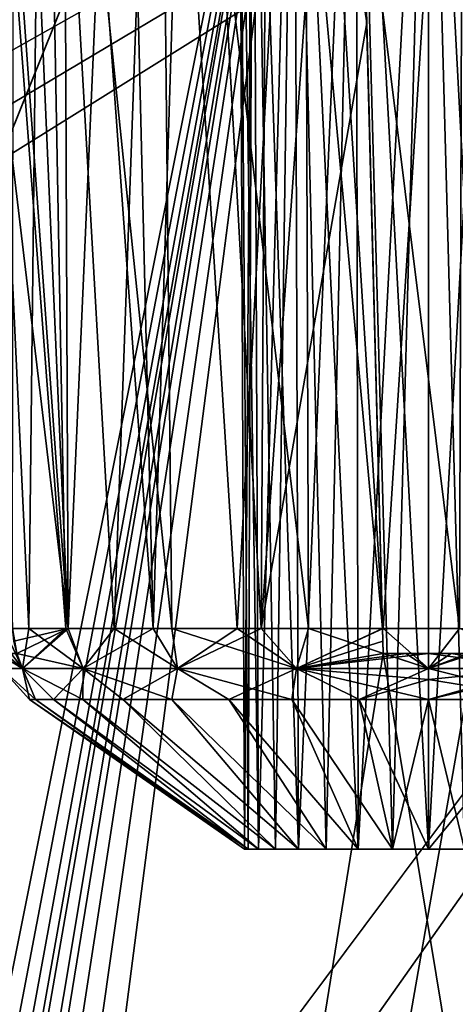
# Model space of a CAD drawing. Header units: millimetres. Extents: x -135 to 135, y -102 to 22.
# Tile 74 of 86: x 95.49 to 100.3, y -6.38 to 4.5. Entities that reach past the tile are written whole.
import ezdxf

# ---------------------------------------------------------------- set-up
doc = ezdxf.new("R2010")
doc.units = ezdxf.units.MM
doc.header["$LTSCALE"] = 65.185185
for name, color, linetype in [('1', 7, 'CONTINUOUS'), ('128', 7, 'CONTINUOUS'), ('129', 7, 'CONTINUOUS'), ('132', 7, 'CONTINUOUS'), ('134', 7, 'CONTINUOUS'), ('203', 7, 'CONTINUOUS'), ('204', 7, 'CONTINUOUS'), ('207', 7, 'CONTINUOUS'), ('209', 7, 'CONTINUOUS'), ('260', 7, 'CONTINUOUS'), ('261', 7, 'CONTINUOUS'), ('262', 7, 'CONTINUOUS'), ('263', 7, 'CONTINUOUS'), ('268', 7, 'CONTINUOUS'), ('271', 7, 'CONTINUOUS'), ('291', 7, 'CONTINUOUS'), ('292', 7, 'CONTINUOUS'), ('293', 7, 'CONTINUOUS'), ('294', 7, 'CONTINUOUS'), ('3', 7, 'CONTINUOUS'), ('6', 7, 'CONTINUOUS'), ('9', 7, 'CONTINUOUS')]:
    doc.layers.add(name, color=color, linetype=linetype)

msp = doc.modelspace()

# ---------------------------------------------------------------- linework, layer by layer
at = {"layer": '1', "linetype": 'Continuous'}
for points in [[(99.107, 12.5, -36.022), (-98.049, -84.035, -32.651), (-99.107, 12.5, -36.022), (99.107, 12.5, -36.022)], [(-97.456, -84.345, -32.64), (-98.049, -84.035, -32.651), (99.107, 12.5, -36.022), (-97.456, -84.345, -32.64)], [(-96.987, -84.614, -32.631), (-97.456, -84.345, -32.64), (99.107, 12.5, -36.022), (-96.987, -84.614, -32.631)], [(-96.813, -84.725, -32.627), (-96.987, -84.614, -32.631), (99.107, 12.5, -36.022), (-96.813, -84.725, -32.627)], [(-96.603, -84.867, -32.622), (-96.813, -84.725, -32.627), (99.107, 12.5, -36.022), (-96.603, -84.867, -32.622)], [(-96.097, -85.273, -32.608), (-96.603, -84.867, -32.622), (99.107, 12.5, -36.022), (-96.097, -85.273, -32.608)], [(-95.808, -85.563, -32.598), (-96.097, -85.273, -32.608), (99.107, 12.5, -36.022), (-95.808, -85.563, -32.598)], [(-95.659, -85.735, -32.592), (-95.808, -85.563, -32.598), (99.107, 12.5, -36.022), (-95.659, -85.735, -32.592)], [(-95.131, -86.594, -32.562), (-95.659, -85.735, -32.592), (99.107, 12.5, -36.022), (-95.131, -86.594, -32.562)], [(-95.08, -86.719, -32.557), (-95.131, -86.594, -32.562), (99.107, 12.5, -36.022), (-95.08, -86.719, -32.557)], [(-94.856, -87.747, -32.522), (-95.08, -86.719, -32.557), (99.107, 12.5, -36.022), (-94.856, -87.747, -32.522)], [(-94.788, -89.052, -32.476), (-94.856, -87.747, -32.522), (99.107, 12.5, -36.022), (-94.788, -89.052, -32.476)], [(-94.637, -89.53, -32.459), (-94.788, -89.052, -32.476), (99.107, 12.5, -36.022), (-94.637, -89.53, -32.459)], [(-94.274, -89.875, -32.447), (-94.637, -89.53, -32.459), (99.107, 12.5, -36.022), (-94.274, -89.875, -32.447)], [(-93.789, -90, -32.443), (-94.274, -89.875, -32.447), (99.107, 12.5, -36.022), (-93.789, -90, -32.443)], [(60.669, -83.07, -32.685), (-93.789, -90, -32.443), (99.107, 12.5, -36.022), (60.669, -83.07, -32.685)], [(79.984, -83.07, -32.685), (60.669, -83.07, -32.685), (99.107, 12.5, -36.022), (79.984, -83.07, -32.685)], [(80.885, -82.931, -32.69), (79.984, -83.07, -32.685), (99.107, 12.5, -36.022), (80.885, -82.931, -32.69)], [(81.704, -82.528, -32.704), (80.885, -82.931, -32.69), (99.107, 12.5, -36.022), (81.704, -82.528, -32.704)], [(82.364, -81.896, -32.726), (81.704, -82.528, -32.704), (99.107, 12.5, -36.022), (82.364, -81.896, -32.726)], [(82.803, -81.096, -32.754), (82.364, -81.896, -32.726), (99.107, 12.5, -36.022), (82.803, -81.096, -32.754)], [(84.039, -77.702, -32.872), (82.803, -81.096, -32.754), (99.107, 12.5, -36.022), (84.039, -77.702, -32.872)], [(84.624, -76.635, -32.91), (84.039, -77.702, -32.872), (99.107, 12.5, -36.022), (84.624, -76.635, -32.91)], [(85.504, -75.793, -32.939), (84.624, -76.635, -32.91), (99.107, 12.5, -36.022), (85.504, -75.793, -32.939)], [(86.596, -75.254, -32.958), (85.504, -75.793, -32.939), (99.107, 12.5, -36.022), (86.596, -75.254, -32.958)], [(87.797, -75.07, -32.964), (86.596, -75.254, -32.958), (99.107, 12.5, -36.022), (87.797, -75.07, -32.964)], [(99.5, -2.5, -35.498), (87.797, -75.07, -32.964), (99.107, 12.5, -36.022), (99.5, -2.5, -35.498)], [(111.467, -75.07, -32.964), (87.797, -75.07, -32.964), (100.5, -2.5, -35.498), (111.467, -75.07, -32.964)], [(100.5, -2.5, -35.498), (87.797, -75.07, -32.964), (99.5, -2.5, -35.498), (100.5, -2.5, -35.498)]]:
    msp.add_3dface(points, dxfattribs=at)
at = {"layer": '128', "linetype": 'Continuous'}
for points in [[(98.007, -4.661, -46.919), (98.123, -4.661, -47.3), (97.904, 9.982, -46.522), (98.007, -4.661, -46.919)], [(97.968, -4.661, -46.522), (98.007, -4.661, -46.919), (97.904, 9.982, -46.522), (97.968, -4.661, -46.522)], [(97.904, 9.982, -46.522), (98.123, -4.661, -47.3), (98.064, 9.982, -47.324), (97.904, 9.982, -46.522)], [(98.123, -4.661, -47.3), (98.311, -4.661, -47.651), (98.064, 9.982, -47.324), (98.123, -4.661, -47.3)], [(98.064, 9.982, -47.324), (98.563, -4.661, -47.959), (98.518, 9.982, -48.004), (98.064, 9.982, -47.324)], [(98.311, -4.661, -47.651), (98.563, -4.661, -47.959), (98.064, 9.982, -47.324), (98.311, -4.661, -47.651)], [(98.563, -4.661, -47.959), (98.871, -4.661, -48.212), (98.518, 9.982, -48.004), (98.563, -4.661, -47.959)], [(98.518, 9.982, -48.004), (99.223, -4.661, -48.399), (99.198, 9.982, -48.458), (98.518, 9.982, -48.004)], [(98.871, -4.661, -48.212), (99.223, -4.661, -48.399), (98.518, 9.982, -48.004), (98.871, -4.661, -48.212)], [(99.223, -4.661, -48.399), (99.604, -4.661, -48.515), (99.198, 9.982, -48.458), (99.223, -4.661, -48.399)], [(99.198, 9.982, -48.458), (100, -4.661, -48.554), (100, 9.982, -48.618), (99.198, 9.982, -48.458)], [(99.604, -4.661, -48.515), (100, -4.661, -48.554), (99.198, 9.982, -48.458), (99.604, -4.661, -48.515)], [(100.396, -4.661, -48.515), (100.777, -4.661, -48.399), (100, 9.982, -48.618), (100.396, -4.661, -48.515)], [(100, 9.982, -48.618), (100.777, -4.661, -48.399), (100.802, 9.982, -48.458), (100, 9.982, -48.618)], [(100, -4.661, -48.554), (100.396, -4.661, -48.515), (100, 9.982, -48.618), (100, -4.661, -48.554)]]:
    msp.add_3dface(points, dxfattribs=at)
at = {"layer": '129', "linetype": 'Continuous'}
for points in [[(97.968, -4.661, -46.522), (97.904, 9.982, -46.522), (98.064, 9.982, -45.72), (97.968, -4.661, -46.522)], [(98.007, -4.661, -46.126), (97.968, -4.661, -46.522), (98.064, 9.982, -45.72), (98.007, -4.661, -46.126)], [(98.123, -4.661, -45.745), (98.007, -4.661, -46.126), (98.064, 9.982, -45.72), (98.123, -4.661, -45.745)], [(98.518, 9.982, -45.041), (98.123, -4.661, -45.745), (98.064, 9.982, -45.72), (98.518, 9.982, -45.041)], [(98.311, -4.661, -45.394), (98.123, -4.661, -45.745), (98.518, 9.982, -45.041), (98.311, -4.661, -45.394)], [(98.563, -4.661, -45.086), (98.311, -4.661, -45.394), (98.518, 9.982, -45.041), (98.563, -4.661, -45.086)], [(99.198, 9.982, -44.586), (98.563, -4.661, -45.086), (98.518, 9.982, -45.041), (99.198, 9.982, -44.586)], [(98.871, -4.661, -44.833), (98.563, -4.661, -45.086), (99.198, 9.982, -44.586), (98.871, -4.661, -44.833)], [(99.223, -4.661, -44.645), (98.871, -4.661, -44.833), (99.198, 9.982, -44.586), (99.223, -4.661, -44.645)], [(100, 9.982, -44.427), (99.223, -4.661, -44.645), (99.198, 9.982, -44.586), (100, 9.982, -44.427)], [(99.604, -4.661, -44.53), (99.223, -4.661, -44.645), (100, 9.982, -44.427), (99.604, -4.661, -44.53)], [(100, -4.661, -44.491), (99.604, -4.661, -44.53), (100, 9.982, -44.427), (100, -4.661, -44.491)], [(100.396, -4.661, -44.53), (100, -4.661, -44.491), (100.802, 9.982, -44.586), (100.396, -4.661, -44.53)], [(100.802, 9.982, -44.586), (100, -4.661, -44.491), (100, 9.982, -44.427), (100.802, 9.982, -44.586)]]:
    msp.add_3dface(points, dxfattribs=at)
at = {"layer": '132', "linetype": 'Continuous'}
for points in [[(99.75, -2.5, -41.742), (99.5, -2.5, -35.498), (99.5, -2.5, -41.762), (99.75, -2.5, -41.742)], [(100, -2.5, -41.735), (99.5, -2.5, -35.498), (99.75, -2.5, -41.742), (100, -2.5, -41.735)], [(100.25, -2.5, -41.742), (99.5, -2.5, -35.498), (100, -2.5, -41.735), (100.25, -2.5, -41.742)], [(100.5, -2.5, -41.762), (99.5, -2.5, -35.498), (100.25, -2.5, -41.742), (100.5, -2.5, -41.762)], [(100.5, -2.5, -35.498), (99.5, -2.5, -35.498), (100.5, -2.5, -41.762), (100.5, -2.5, -35.498)]]:
    msp.add_3dface(points, dxfattribs=at)
at = {"layer": '134', "linetype": 'Continuous'}
for points in [[(99.5, -2.5, -41.762), (99.107, 12.5, -36.022), (99.496, -2.363, -41.727), (99.5, -2.5, -41.762)], [(99.496, -2.363, -41.727), (99.107, 12.5, -36.022), (99.493, -2.223, -41.713), (99.496, -2.363, -41.727)], [(99.5, -2.5, -35.498), (99.107, 12.5, -36.022), (99.5, -2.5, -41.762), (99.5, -2.5, -35.498)], [(99.493, -2.223, -41.713), (99.107, 12.5, -36.022), (99.318, 4.465, -41.499), (99.493, -2.223, -41.713)], [(99.318, 4.465, -41.499), (99.107, 12.5, -36.022), (99.131, 11.579, -41.276), (99.318, 4.465, -41.499)]]:
    msp.add_3dface(points, dxfattribs=at)
at = {"layer": '203', "linetype": 'Continuous'}
for points in [[(98.064, 9.982, 47.324), (97.968, -4.661, 46.522), (97.904, 9.982, 46.522), (98.064, 9.982, 47.324)], [(98.007, -4.661, 46.919), (97.968, -4.661, 46.522), (98.064, 9.982, 47.324), (98.007, -4.661, 46.919)], [(98.123, -4.661, 47.3), (98.007, -4.661, 46.919), (98.064, 9.982, 47.324), (98.123, -4.661, 47.3)], [(98.518, 9.982, 48.004), (98.123, -4.661, 47.3), (98.064, 9.982, 47.324), (98.518, 9.982, 48.004)], [(98.311, -4.661, 47.651), (98.123, -4.661, 47.3), (98.518, 9.982, 48.004), (98.311, -4.661, 47.651)], [(98.563, -4.661, 47.959), (98.311, -4.661, 47.651), (98.518, 9.982, 48.004), (98.563, -4.661, 47.959)], [(99.198, 9.982, 48.458), (98.563, -4.661, 47.959), (98.518, 9.982, 48.004), (99.198, 9.982, 48.458)], [(98.871, -4.661, 48.212), (98.563, -4.661, 47.959), (99.198, 9.982, 48.458), (98.871, -4.661, 48.212)], [(99.223, -4.661, 48.399), (98.871, -4.661, 48.212), (99.198, 9.982, 48.458), (99.223, -4.661, 48.399)], [(100, 9.982, 48.618), (99.223, -4.661, 48.399), (99.198, 9.982, 48.458), (100, 9.982, 48.618)], [(99.604, -4.661, 48.515), (99.223, -4.661, 48.399), (100, 9.982, 48.618), (99.604, -4.661, 48.515)], [(100, -4.661, 48.554), (99.604, -4.661, 48.515), (100, 9.982, 48.618), (100, -4.661, 48.554)], [(100.396, -4.661, 48.515), (100, -4.661, 48.554), (100.802, 9.982, 48.458), (100.396, -4.661, 48.515)], [(100.802, 9.982, 48.458), (100, -4.661, 48.554), (100, 9.982, 48.618), (100.802, 9.982, 48.458)]]:
    msp.add_3dface(points, dxfattribs=at)
at = {"layer": '204', "linetype": 'Continuous'}
for points in [[(97.904, 9.982, 46.522), (97.968, -4.661, 46.522), (98.007, -4.661, 46.126), (97.904, 9.982, 46.522)], [(97.904, 9.982, 46.522), (98.123, -4.661, 45.745), (98.064, 9.982, 45.72), (97.904, 9.982, 46.522)], [(98.123, -4.661, 45.745), (97.904, 9.982, 46.522), (98.007, -4.661, 46.126), (98.123, -4.661, 45.745)], [(98.064, 9.982, 45.72), (98.563, -4.661, 45.086), (98.518, 9.982, 45.041), (98.064, 9.982, 45.72)], [(98.123, -4.661, 45.745), (98.311, -4.661, 45.394), (98.064, 9.982, 45.72), (98.123, -4.661, 45.745)], [(98.311, -4.661, 45.394), (98.563, -4.661, 45.086), (98.064, 9.982, 45.72), (98.311, -4.661, 45.394)], [(98.871, -4.661, 44.833), (99.223, -4.661, 44.645), (98.518, 9.982, 45.041), (98.871, -4.661, 44.833)], [(98.518, 9.982, 45.041), (99.223, -4.661, 44.645), (99.198, 9.982, 44.586), (98.518, 9.982, 45.041)], [(98.563, -4.661, 45.086), (98.871, -4.661, 44.833), (98.518, 9.982, 45.041), (98.563, -4.661, 45.086)], [(99.223, -4.661, 44.645), (99.604, -4.661, 44.53), (99.198, 9.982, 44.586), (99.223, -4.661, 44.645)], [(99.604, -4.661, 44.53), (100, -4.661, 44.491), (99.198, 9.982, 44.586), (99.604, -4.661, 44.53)], [(99.198, 9.982, 44.586), (100, -4.661, 44.491), (100, 9.982, 44.427), (99.198, 9.982, 44.586)], [(100.396, -4.661, 44.53), (100.777, -4.661, 44.645), (100, 9.982, 44.427), (100.396, -4.661, 44.53)], [(100, 9.982, 44.427), (100.777, -4.661, 44.645), (100.802, 9.982, 44.586), (100, 9.982, 44.427)], [(100, -4.661, 44.491), (100.396, -4.661, 44.53), (100, 9.982, 44.427), (100, -4.661, 44.491)]]:
    msp.add_3dface(points, dxfattribs=at)
at = {"layer": '207', "linetype": 'Continuous'}
for points in [[(99.5, -2.5, 35.498), (100.5, -2.5, 35.498), (100.5, -2.5, 41.762), (99.5, -2.5, 35.498)], [(99.5, -2.5, 41.762), (99.5, -2.5, 35.498), (99.75, -2.5, 41.742), (99.5, -2.5, 41.762)], [(99.75, -2.5, 41.742), (99.5, -2.5, 35.498), (100, -2.5, 41.735), (99.75, -2.5, 41.742)], [(100, -2.5, 41.735), (99.5, -2.5, 35.498), (100.25, -2.5, 41.742), (100, -2.5, 41.735)], [(100.25, -2.5, 41.742), (99.5, -2.5, 35.498), (100.5, -2.5, 41.762), (100.25, -2.5, 41.742)]]:
    msp.add_3dface(points, dxfattribs=at)
at = {"layer": '209', "linetype": 'Continuous'}
for points in [[(99.107, 12.5, 36.022), (99.5, -2.5, 35.498), (99.107, 12.5, 40.741), (99.107, 12.5, 36.022)], [(99.107, 12.5, 40.741), (99.5, -2.5, 35.498), (99.12, 12.03, 41.014), (99.107, 12.5, 40.741)], [(99.12, 12.03, 41.014), (99.5, -2.5, 35.498), (99.131, 11.579, 41.276), (99.12, 12.03, 41.014)], [(99.131, 11.579, 41.276), (99.5, -2.5, 35.498), (99.318, 4.465, 41.499), (99.131, 11.579, 41.276)], [(99.5, -2.5, 35.498), (99.493, -2.223, 41.713), (99.318, 4.465, 41.499), (99.5, -2.5, 35.498)], [(99.493, -2.223, 41.713), (99.5, -2.5, 35.498), (99.496, -2.363, 41.727), (99.493, -2.223, 41.713)], [(99.5, -2.5, 35.498), (99.5, -2.5, 41.762), (99.496, -2.363, 41.727), (99.5, -2.5, 35.498)]]:
    msp.add_3dface(points, dxfattribs=at)
at = {"layer": '260', "linetype": 'Continuous'}
for points in [[(95.592, -3.009, -46.522), (98.007, -4.661, -46.126), (95.659, -3.009, -45.757), (95.592, -3.009, -46.522)], [(95.659, -3.009, -47.288), (97.968, -4.661, -46.522), (95.592, -3.009, -46.522), (95.659, -3.009, -47.288)], [(97.968, -4.661, -46.522), (98.007, -4.661, -46.126), (95.592, -3.009, -46.522), (97.968, -4.661, -46.522)], [(95.659, -3.009, -45.757), (98.007, -4.661, -46.126), (95.858, -3.009, -45.015), (95.659, -3.009, -45.757)], [(98.007, -4.661, -46.919), (97.968, -4.661, -46.522), (95.659, -3.009, -47.288), (98.007, -4.661, -46.919)], [(95.858, -3.009, -48.03), (98.007, -4.661, -46.919), (95.659, -3.009, -47.288), (95.858, -3.009, -48.03)], [(95.858, -3.009, -45.015), (98.123, -4.661, -45.745), (96.183, -3.009, -44.318), (95.858, -3.009, -45.015)], [(98.123, -4.661, -47.3), (98.007, -4.661, -46.919), (95.858, -3.009, -48.03), (98.123, -4.661, -47.3)], [(96.183, -3.009, -48.726), (98.123, -4.661, -47.3), (95.858, -3.009, -48.03), (96.183, -3.009, -48.726)], [(98.007, -4.661, -46.126), (98.123, -4.661, -45.745), (95.858, -3.009, -45.015), (98.007, -4.661, -46.126)], [(98.123, -4.661, -45.745), (98.311, -4.661, -45.394), (96.183, -3.009, -44.318), (98.123, -4.661, -45.745)], [(96.183, -3.009, -44.318), (98.311, -4.661, -45.394), (96.624, -3.009, -43.689), (96.183, -3.009, -44.318)], [(98.311, -4.661, -47.651), (98.123, -4.661, -47.3), (96.183, -3.009, -48.726), (98.311, -4.661, -47.651)], [(96.624, -3.009, -49.355), (98.311, -4.661, -47.651), (96.183, -3.009, -48.726), (96.624, -3.009, -49.355)], [(98.311, -4.661, -45.394), (98.563, -4.661, -45.086), (96.624, -3.009, -43.689), (98.311, -4.661, -45.394)], [(96.624, -3.009, -43.689), (98.563, -4.661, -45.086), (97.167, -3.009, -43.146), (96.624, -3.009, -43.689)], [(98.563, -4.661, -47.959), (98.311, -4.661, -47.651), (96.624, -3.009, -49.355), (98.563, -4.661, -47.959)], [(97.167, -3.009, -49.899), (98.563, -4.661, -47.959), (96.624, -3.009, -49.355), (97.167, -3.009, -49.899)], [(98.563, -4.661, -45.086), (98.871, -4.661, -44.833), (97.167, -3.009, -43.146), (98.563, -4.661, -45.086)], [(97.167, -3.009, -43.146), (98.871, -4.661, -44.833), (97.796, -3.009, -42.705), (97.167, -3.009, -43.146)], [(98.871, -4.661, -48.212), (98.563, -4.661, -47.959), (97.167, -3.009, -49.899), (98.871, -4.661, -48.212)], [(97.796, -3.009, -50.339), (98.871, -4.661, -48.212), (97.167, -3.009, -49.899), (97.796, -3.009, -50.339)], [(98.871, -4.661, -44.833), (99.223, -4.661, -44.645), (97.796, -3.009, -42.705), (98.871, -4.661, -44.833)], [(97.796, -3.009, -42.705), (99.223, -4.661, -44.645), (98.492, -3.009, -42.38), (97.796, -3.009, -42.705)], [(98.492, -3.009, -50.664), (99.223, -4.661, -48.399), (97.796, -3.009, -50.339), (98.492, -3.009, -50.664)], [(99.223, -4.661, -48.399), (98.871, -4.661, -48.212), (97.796, -3.009, -50.339), (99.223, -4.661, -48.399)], [(99.223, -4.661, -44.645), (99.604, -4.661, -44.53), (98.492, -3.009, -42.38), (99.223, -4.661, -44.645)], [(98.492, -3.009, -42.38), (99.604, -4.661, -44.53), (99.235, -3.009, -42.182), (98.492, -3.009, -42.38)], [(99.604, -4.661, -48.515), (99.223, -4.661, -48.399), (98.492, -3.009, -50.664), (99.604, -4.661, -48.515)], [(99.235, -3.009, -50.863), (99.604, -4.661, -48.515), (98.492, -3.009, -50.664), (99.235, -3.009, -50.863)], [(99.604, -4.661, -44.53), (100, -4.661, -44.491), (99.235, -3.009, -42.182), (99.604, -4.661, -44.53)], [(99.235, -3.009, -42.182), (100, -4.661, -44.491), (100, -3.009, -42.115), (99.235, -3.009, -42.182)], [(100, -3.009, -50.93), (99.604, -4.661, -48.515), (99.235, -3.009, -50.863), (100, -3.009, -50.93)], [(100, -4.661, -48.554), (99.604, -4.661, -48.515), (100, -3.009, -50.93), (100, -4.661, -48.554)]]:
    msp.add_3dface(points, dxfattribs=at)
at = {"layer": '261', "linetype": 'Continuous'}
for points in [[(100.396, -4.661, -48.515), (100, -4.661, -48.554), (101.362, -3.009, -50.714), (100.396, -4.661, -48.515)], [(100, -4.661, -48.554), (100, -3.009, -50.93), (101.362, -3.009, -50.714), (100, -4.661, -48.554)], [(100, -4.661, -44.491), (100.396, -4.661, -44.53), (100, -3.009, -42.115), (100, -4.661, -44.491)], [(100, -3.009, -42.115), (100.396, -4.661, -44.53), (101.362, -3.009, -42.33), (100, -3.009, -42.115)]]:
    msp.add_3dface(points, dxfattribs=at)
at = {"layer": '262', "linetype": 'Continuous'}
for points in [[(100, -3.009, 50.93), (100.396, -4.661, 48.515), (101.362, -3.009, 50.714), (100, -3.009, 50.93)], [(100, -4.661, 48.554), (100.396, -4.661, 48.515), (100, -3.009, 50.93), (100, -4.661, 48.554)], [(101.362, -3.009, 42.33), (100, -4.661, 44.491), (100, -3.009, 42.115), (101.362, -3.009, 42.33)], [(100.396, -4.661, 44.53), (100, -4.661, 44.491), (101.362, -3.009, 42.33), (100.396, -4.661, 44.53)]]:
    msp.add_3dface(points, dxfattribs=at)
at = {"layer": '263', "linetype": 'Continuous'}
for points in [[(97.968, -4.661, 46.522), (98.007, -4.661, 46.919), (95.592, -3.009, 46.522), (97.968, -4.661, 46.522)], [(95.659, -3.009, 45.757), (97.968, -4.661, 46.522), (95.592, -3.009, 46.522), (95.659, -3.009, 45.757)], [(95.592, -3.009, 46.522), (98.007, -4.661, 46.919), (95.659, -3.009, 47.288), (95.592, -3.009, 46.522)], [(98.007, -4.661, 46.126), (97.968, -4.661, 46.522), (95.659, -3.009, 45.757), (98.007, -4.661, 46.126)], [(95.659, -3.009, 47.288), (98.007, -4.661, 46.919), (95.858, -3.009, 48.03), (95.659, -3.009, 47.288)], [(95.858, -3.009, 45.015), (98.007, -4.661, 46.126), (95.659, -3.009, 45.757), (95.858, -3.009, 45.015)], [(98.007, -4.661, 46.919), (98.123, -4.661, 47.3), (95.858, -3.009, 48.03), (98.007, -4.661, 46.919)], [(95.858, -3.009, 48.03), (98.123, -4.661, 47.3), (96.183, -3.009, 48.726), (95.858, -3.009, 48.03)], [(98.123, -4.661, 45.745), (98.007, -4.661, 46.126), (95.858, -3.009, 45.015), (98.123, -4.661, 45.745)], [(96.183, -3.009, 44.318), (98.123, -4.661, 45.745), (95.858, -3.009, 45.015), (96.183, -3.009, 44.318)], [(98.123, -4.661, 47.3), (98.311, -4.661, 47.651), (96.183, -3.009, 48.726), (98.123, -4.661, 47.3)], [(96.183, -3.009, 48.726), (98.311, -4.661, 47.651), (96.624, -3.009, 49.355), (96.183, -3.009, 48.726)], [(98.311, -4.661, 45.394), (98.123, -4.661, 45.745), (96.183, -3.009, 44.318), (98.311, -4.661, 45.394)], [(96.624, -3.009, 43.689), (98.311, -4.661, 45.394), (96.183, -3.009, 44.318), (96.624, -3.009, 43.689)], [(98.311, -4.661, 47.651), (98.563, -4.661, 47.959), (96.624, -3.009, 49.355), (98.311, -4.661, 47.651)], [(96.624, -3.009, 49.355), (98.563, -4.661, 47.959), (97.167, -3.009, 49.899), (96.624, -3.009, 49.355)], [(97.167, -3.009, 43.146), (98.563, -4.661, 45.086), (96.624, -3.009, 43.689), (97.167, -3.009, 43.146)], [(98.563, -4.661, 45.086), (98.311, -4.661, 45.394), (96.624, -3.009, 43.689), (98.563, -4.661, 45.086)], [(98.563, -4.661, 47.959), (98.871, -4.661, 48.212), (97.167, -3.009, 49.899), (98.563, -4.661, 47.959)], [(97.167, -3.009, 49.899), (98.871, -4.661, 48.212), (97.796, -3.009, 50.339), (97.167, -3.009, 49.899)], [(98.871, -4.661, 44.833), (98.563, -4.661, 45.086), (97.167, -3.009, 43.146), (98.871, -4.661, 44.833)], [(97.796, -3.009, 42.705), (98.871, -4.661, 44.833), (97.167, -3.009, 43.146), (97.796, -3.009, 42.705)], [(99.223, -4.661, 44.645), (98.871, -4.661, 44.833), (97.796, -3.009, 42.705), (99.223, -4.661, 44.645)], [(98.492, -3.009, 42.38), (99.223, -4.661, 44.645), (97.796, -3.009, 42.705), (98.492, -3.009, 42.38)], [(98.871, -4.661, 48.212), (99.223, -4.661, 48.399), (97.796, -3.009, 50.339), (98.871, -4.661, 48.212)], [(97.796, -3.009, 50.339), (99.223, -4.661, 48.399), (98.492, -3.009, 50.664), (97.796, -3.009, 50.339)], [(99.604, -4.661, 44.53), (99.223, -4.661, 44.645), (98.492, -3.009, 42.38), (99.604, -4.661, 44.53)], [(99.235, -3.009, 42.182), (99.604, -4.661, 44.53), (98.492, -3.009, 42.38), (99.235, -3.009, 42.182)], [(99.223, -4.661, 48.399), (99.604, -4.661, 48.515), (98.492, -3.009, 50.664), (99.223, -4.661, 48.399)], [(98.492, -3.009, 50.664), (99.604, -4.661, 48.515), (99.235, -3.009, 50.863), (98.492, -3.009, 50.664)], [(100, -3.009, 42.115), (99.604, -4.661, 44.53), (99.235, -3.009, 42.182), (100, -3.009, 42.115)], [(99.604, -4.661, 48.515), (100, -4.661, 48.554), (99.235, -3.009, 50.863), (99.604, -4.661, 48.515)], [(100, -4.661, 48.554), (100, -3.009, 50.93), (99.235, -3.009, 50.863), (100, -4.661, 48.554)], [(100, -4.661, 44.491), (99.604, -4.661, 44.53), (100, -3.009, 42.115), (100, -4.661, 44.491)]]:
    msp.add_3dface(points, dxfattribs=at)
at = {"layer": '268', "linetype": 'Continuous'}
for points in [[(94.933, 11.579, -48.139), (95.742, 11.579, -49.709), (95.586, -2.223, -48.499), (94.933, 11.579, -48.139)], [(95.31, -2.223, -47.703), (94.933, 11.579, -48.139), (95.586, -2.223, -48.499), (95.31, -2.223, -47.703)], [(95.021, 11.579, -44.654), (95.217, 4.501, -44.839), (96.02, -2.223, -43.775), (95.021, 11.579, -44.654)], [(95.021, 11.579, -44.654), (96.02, -2.223, -43.775), (95.421, 11.579, -43.817), (95.021, 11.579, -44.654)], [(95.421, 11.579, -43.817), (96.02, -2.223, -43.775), (95.961, 11.579, -43.063), (95.421, 11.579, -43.817)], [(95.586, -2.223, -48.499), (95.742, 11.579, -49.709), (95.996, -2.223, -49.235), (95.586, -2.223, -48.499)], [(95.996, -2.223, -49.235), (95.742, 11.579, -49.709), (96.527, -2.223, -49.888), (95.996, -2.223, -49.235)], [(95.742, 11.579, -49.709), (97.02, 11.579, -50.927), (96.527, -2.223, -49.888), (95.742, 11.579, -49.709)], [(95.961, 11.579, -43.063), (96.961, -2.223, -42.76), (96.623, 11.579, -42.414), (95.961, 11.579, -43.063)], [(96.02, -2.223, -43.775), (96.961, -2.223, -42.76), (95.961, 11.579, -43.063), (96.02, -2.223, -43.775)], [(96.527, -2.223, -49.888), (97.02, 11.579, -50.927), (97.164, -2.223, -50.44), (96.527, -2.223, -49.888)], [(96.623, 11.579, -42.414), (96.961, -2.223, -42.76), (97.388, 11.579, -41.889), (96.623, 11.579, -42.414)], [(96.961, -2.223, -42.76), (98.151, -2.223, -42.054), (97.388, 11.579, -41.889), (96.961, -2.223, -42.76)], [(97.164, -2.223, -50.44), (97.02, 11.579, -50.927), (97.886, -2.223, -50.872), (97.164, -2.223, -50.44)], [(97.02, 11.579, -50.927), (98.627, 11.579, -51.66), (97.886, -2.223, -50.872), (97.02, 11.579, -50.927)], [(97.388, 11.579, -41.889), (98.151, -2.223, -42.054), (98.233, 11.579, -41.506), (97.388, 11.579, -41.889)], [(97.886, -2.223, -50.872), (98.627, 11.579, -51.66), (98.673, -2.223, -51.173), (97.886, -2.223, -50.872)], [(98.151, -2.223, -42.054), (99.493, -2.223, -41.713), (98.233, 11.579, -41.506), (98.151, -2.223, -42.054)], [(99.318, 4.465, -41.499), (99.131, 11.579, -41.276), (98.233, 11.579, -41.506), (99.318, 4.465, -41.499)], [(99.493, -2.223, -41.713), (99.318, 4.465, -41.499), (98.233, 11.579, -41.506), (99.493, -2.223, -41.713)], [(98.627, 11.579, -51.66), (100.385, 11.579, -51.827), (99.5, -2.223, -51.333), (98.627, 11.579, -51.66)], [(98.673, -2.223, -51.173), (98.627, 11.579, -51.66), (99.5, -2.223, -51.333), (98.673, -2.223, -51.173)], [(99.5, -2.223, -51.333), (100.385, 11.579, -51.827), (100.342, -2.223, -51.346), (99.5, -2.223, -51.333)], [(95.217, 4.501, -44.839), (95.405, -2.223, -45.015), (96.02, -2.223, -43.775), (95.217, 4.501, -44.839)]]:
    msp.add_3dface(points, dxfattribs=at)
at = {"layer": '271', "linetype": 'Continuous'}
for points in [[(95.31, -2.223, 47.703), (95.586, -2.223, 48.499), (94.933, 11.579, 48.139), (95.31, -2.223, 47.703)], [(94.933, 11.579, 48.139), (95.996, -2.223, 49.235), (95.742, 11.579, 49.709), (94.933, 11.579, 48.139)], [(95.586, -2.223, 48.499), (95.996, -2.223, 49.235), (94.933, 11.579, 48.139), (95.586, -2.223, 48.499)], [(96.02, -2.223, 43.775), (95.405, -2.223, 45.015), (95.421, 11.579, 43.817), (96.02, -2.223, 43.775)], [(95.961, 11.579, 43.063), (96.02, -2.223, 43.775), (95.421, 11.579, 43.817), (95.961, 11.579, 43.063)], [(95.996, -2.223, 49.235), (96.527, -2.223, 49.888), (95.742, 11.579, 49.709), (95.996, -2.223, 49.235)], [(95.742, 11.579, 49.709), (97.164, -2.223, 50.44), (97.02, 11.579, 50.927), (95.742, 11.579, 49.709)], [(96.527, -2.223, 49.888), (97.164, -2.223, 50.44), (95.742, 11.579, 49.709), (96.527, -2.223, 49.888)], [(96.623, 11.579, 42.414), (96.02, -2.223, 43.775), (95.961, 11.579, 43.063), (96.623, 11.579, 42.414)], [(96.961, -2.223, 42.76), (96.02, -2.223, 43.775), (96.623, 11.579, 42.414), (96.961, -2.223, 42.76)], [(97.388, 11.579, 41.889), (96.961, -2.223, 42.76), (96.623, 11.579, 42.414), (97.388, 11.579, 41.889)], [(98.151, -2.223, 42.053), (96.961, -2.223, 42.76), (97.388, 11.579, 41.889), (98.151, -2.223, 42.053)], [(97.164, -2.223, 50.44), (97.886, -2.223, 50.872), (97.02, 11.579, 50.927), (97.164, -2.223, 50.44)], [(97.02, 11.579, 50.927), (98.673, -2.223, 51.173), (98.627, 11.579, 51.66), (97.02, 11.579, 50.927)], [(97.886, -2.223, 50.872), (98.673, -2.223, 51.173), (97.02, 11.579, 50.927), (97.886, -2.223, 50.872)], [(98.233, 11.579, 41.506), (98.151, -2.223, 42.053), (97.388, 11.579, 41.889), (98.233, 11.579, 41.506)], [(99.131, 11.579, 41.276), (99.318, 4.465, 41.499), (98.151, -2.223, 42.053), (99.131, 11.579, 41.276)], [(99.131, 11.579, 41.276), (98.151, -2.223, 42.053), (98.233, 11.579, 41.506), (99.131, 11.579, 41.276)], [(99.5, -2.223, 51.333), (100.342, -2.223, 51.346), (98.627, 11.579, 51.66), (99.5, -2.223, 51.333)], [(98.627, 11.579, 51.66), (100.342, -2.223, 51.346), (100.385, 11.579, 51.827), (98.627, 11.579, 51.66)], [(98.673, -2.223, 51.173), (99.5, -2.223, 51.333), (98.627, 11.579, 51.66), (98.673, -2.223, 51.173)], [(99.318, 4.465, 41.499), (99.493, -2.223, 41.713), (98.151, -2.223, 42.053), (99.318, 4.465, 41.499)]]:
    msp.add_3dface(points, dxfattribs=at)
at = {"layer": '291', "linetype": 'Continuous'}
for points in [[(95.31, -2.223, 47.703), (95.176, -2.223, 46.872), (95.516, -2.667, 47.979), (95.31, -2.223, 47.703)], [(95.516, -2.667, 47.979), (95.176, -2.223, 46.872), (95.285, -2.667, 46.522), (95.516, -2.667, 47.979)], [(95.586, -2.223, 48.499), (95.31, -2.223, 47.703), (95.516, -2.667, 47.979), (95.586, -2.223, 48.499)], [(95.419, -2.363, 45.019), (95.405, -2.223, 45.015), (96.02, -2.223, 43.775), (95.419, -2.363, 45.019)], [(95.454, -2.5, 45.022), (95.419, -2.363, 45.019), (96.02, -2.223, 43.775), (95.454, -2.5, 45.022)], [(95.454, -2.5, 45.022), (96.02, -2.223, 43.775), (95.516, -2.667, 45.065), (95.454, -2.5, 45.022)], [(96.186, -2.667, 49.294), (95.586, -2.223, 48.499), (95.516, -2.667, 47.979), (96.186, -2.667, 49.294)], [(95.516, -2.667, 45.065), (96.02, -2.223, 43.775), (96.186, -2.667, 43.751), (95.516, -2.667, 45.065)], [(95.996, -2.223, 49.235), (95.586, -2.223, 48.499), (96.186, -2.667, 49.294), (95.996, -2.223, 49.235)], [(96.527, -2.223, 49.888), (95.996, -2.223, 49.235), (96.186, -2.667, 49.294), (96.527, -2.223, 49.888)], [(96.02, -2.223, 43.775), (96.961, -2.223, 42.76), (96.186, -2.667, 43.751), (96.02, -2.223, 43.775)], [(97.229, -2.667, 50.337), (96.527, -2.223, 49.888), (96.186, -2.667, 49.294), (97.229, -2.667, 50.337)], [(96.186, -2.667, 43.751), (96.961, -2.223, 42.76), (97.229, -2.667, 42.708), (96.186, -2.667, 43.751)], [(97.164, -2.223, 50.44), (96.527, -2.223, 49.888), (97.229, -2.667, 50.337), (97.164, -2.223, 50.44)], [(96.961, -2.223, 42.76), (98.151, -2.223, 42.053), (97.229, -2.667, 42.708), (96.961, -2.223, 42.76)], [(97.886, -2.223, 50.872), (97.164, -2.223, 50.44), (98.543, -2.667, 51.006), (97.886, -2.223, 50.872)], [(98.543, -2.667, 51.006), (97.164, -2.223, 50.44), (97.229, -2.667, 50.337), (98.543, -2.667, 51.006)], [(97.229, -2.667, 42.708), (98.151, -2.223, 42.053), (98.543, -2.667, 42.038), (97.229, -2.667, 42.708)], [(98.673, -2.223, 51.173), (97.886, -2.223, 50.872), (98.543, -2.667, 51.006), (98.673, -2.223, 51.173)], [(98.151, -2.223, 42.053), (99.493, -2.223, 41.713), (98.543, -2.667, 42.038), (98.151, -2.223, 42.053)], [(100, -2.667, 51.237), (98.673, -2.223, 51.173), (98.543, -2.667, 51.006), (100, -2.667, 51.237)], [(99.493, -2.223, 41.713), (99.496, -2.363, 41.727), (98.543, -2.667, 42.038), (99.493, -2.223, 41.713)], [(99.5, -2.223, 51.333), (98.673, -2.223, 51.173), (100, -2.667, 51.237), (99.5, -2.223, 51.333)], [(100.342, -2.223, 51.346), (99.5, -2.223, 51.333), (100, -2.667, 51.237), (100.342, -2.223, 51.346)], [(101.457, -2.667, 51.006), (100.342, -2.223, 51.346), (100, -2.667, 51.237), (101.457, -2.667, 51.006)], [(99.496, -2.363, 41.727), (99.5, -2.5, 41.762), (98.543, -2.667, 42.038), (99.496, -2.363, 41.727)], [(95.285, -2.667, 46.522), (95.32, -2.5, 45.517), (95.516, -2.667, 45.065), (95.285, -2.667, 46.522)], [(95.32, -2.5, 45.517), (95.454, -2.5, 45.022), (95.516, -2.667, 45.065), (95.32, -2.5, 45.517)], [(99.75, -2.5, 41.742), (100, -2.5, 41.735), (98.543, -2.667, 42.038), (99.75, -2.5, 41.742)], [(99.5, -2.5, 41.762), (99.75, -2.5, 41.742), (98.543, -2.667, 42.038), (99.5, -2.5, 41.762)], [(98.543, -2.667, 42.038), (100, -2.5, 41.735), (100, -2.667, 41.807), (98.543, -2.667, 42.038)], [(95.592, -3.009, 46.522), (95.659, -3.009, 47.288), (95.285, -2.667, 46.522), (95.592, -3.009, 46.522)], [(95.592, -3.009, 46.522), (95.285, -2.667, 46.522), (95.516, -2.667, 45.065), (95.592, -3.009, 46.522)], [(95.659, -3.009, 47.288), (95.516, -2.667, 47.979), (95.285, -2.667, 46.522), (95.659, -3.009, 47.288)], [(95.659, -3.009, 45.757), (95.592, -3.009, 46.522), (95.516, -2.667, 45.065), (95.659, -3.009, 45.757)], [(95.659, -3.009, 47.288), (95.858, -3.009, 48.03), (95.516, -2.667, 47.979), (95.659, -3.009, 47.288)], [(95.858, -3.009, 45.015), (95.516, -2.667, 45.065), (96.186, -2.667, 43.751), (95.858, -3.009, 45.015)], [(95.858, -3.009, 45.015), (95.659, -3.009, 45.757), (95.516, -2.667, 45.065), (95.858, -3.009, 45.015)], [(95.858, -3.009, 48.03), (96.183, -3.009, 48.726), (95.516, -2.667, 47.979), (95.858, -3.009, 48.03)], [(96.183, -3.009, 48.726), (96.186, -2.667, 49.294), (95.516, -2.667, 47.979), (96.183, -3.009, 48.726)], [(96.183, -3.009, 44.318), (95.858, -3.009, 45.015), (96.186, -2.667, 43.751), (96.183, -3.009, 44.318)], [(96.624, -3.009, 43.689), (96.183, -3.009, 44.318), (96.186, -2.667, 43.751), (96.624, -3.009, 43.689)], [(96.183, -3.009, 48.726), (96.624, -3.009, 49.355), (96.186, -2.667, 49.294), (96.183, -3.009, 48.726)], [(96.624, -3.009, 43.689), (96.186, -2.667, 43.751), (97.229, -2.667, 42.708), (96.624, -3.009, 43.689)], [(97.167, -3.009, 49.899), (97.229, -2.667, 50.337), (96.186, -2.667, 49.294), (97.167, -3.009, 49.899)], [(96.624, -3.009, 49.355), (97.167, -3.009, 49.899), (96.186, -2.667, 49.294), (96.624, -3.009, 49.355)], [(97.167, -3.009, 43.146), (96.624, -3.009, 43.689), (97.229, -2.667, 42.708), (97.167, -3.009, 43.146)], [(97.167, -3.009, 49.899), (97.796, -3.009, 50.339), (97.229, -2.667, 50.337), (97.167, -3.009, 49.899)], [(97.796, -3.009, 42.705), (97.167, -3.009, 43.146), (97.229, -2.667, 42.708), (97.796, -3.009, 42.705)], [(98.492, -3.009, 50.664), (98.543, -2.667, 51.006), (97.229, -2.667, 50.337), (98.492, -3.009, 50.664)], [(97.796, -3.009, 50.339), (98.492, -3.009, 50.664), (97.229, -2.667, 50.337), (97.796, -3.009, 50.339)], [(97.796, -3.009, 42.705), (97.229, -2.667, 42.708), (98.543, -2.667, 42.038), (97.796, -3.009, 42.705)], [(98.492, -3.009, 42.38), (97.796, -3.009, 42.705), (98.543, -2.667, 42.038), (98.492, -3.009, 42.38)], [(98.492, -3.009, 50.664), (99.235, -3.009, 50.863), (98.543, -2.667, 51.006), (98.492, -3.009, 50.664)], [(99.235, -3.009, 42.182), (98.492, -3.009, 42.38), (98.543, -2.667, 42.038), (99.235, -3.009, 42.182)], [(100, -3.009, 50.93), (100, -2.667, 51.237), (98.543, -2.667, 51.006), (100, -3.009, 50.93)], [(99.235, -3.009, 50.863), (100, -3.009, 50.93), (98.543, -2.667, 51.006), (99.235, -3.009, 50.863)], [(99.235, -3.009, 42.182), (98.543, -2.667, 42.038), (100, -2.667, 41.807), (99.235, -3.009, 42.182)], [(99.235, -3.009, 42.182), (100, -2.667, 41.807), (100, -2.786, 41.883), (99.235, -3.009, 42.182)], [(101.362, -3.009, 50.714), (101.457, -2.667, 51.006), (100, -2.667, 51.237), (101.362, -3.009, 50.714)], [(100, -3.009, 50.93), (101.362, -3.009, 50.714), (100, -2.667, 51.237), (100, -3.009, 50.93)], [(100, -3.009, 42.115), (99.235, -3.009, 42.182), (100, -2.786, 41.883), (100, -3.009, 42.115)]]:
    msp.add_3dface(points, dxfattribs=at)
at = {"layer": '292', "linetype": 'Continuous'}
for points in [[(100, -2.667, 41.807), (100.5, -2.5, 41.762), (101.22, -2.667, 41.968), (100, -2.667, 41.807)], [(100.25, -2.5, 41.742), (100.5, -2.5, 41.762), (100, -2.667, 41.807), (100.25, -2.5, 41.742)], [(100, -2.5, 41.735), (100.25, -2.5, 41.742), (100, -2.667, 41.807), (100, -2.5, 41.735)], [(101.362, -3.009, 42.33), (100, -3.009, 42.115), (101.22, -2.667, 41.968), (101.362, -3.009, 42.33)], [(100, -3.009, 42.115), (100, -2.786, 41.883), (101.22, -2.667, 41.968), (100, -3.009, 42.115)], [(100, -2.786, 41.883), (100, -2.667, 41.807), (101.22, -2.667, 41.968), (100, -2.786, 41.883)]]:
    msp.add_3dface(points, dxfattribs=at)
at = {"layer": '293', "linetype": 'Continuous'}
for points in [[(95.31, -2.223, -47.703), (95.516, -2.667, -47.979), (95.285, -2.667, -46.522), (95.31, -2.223, -47.703)], [(95.31, -2.223, -47.703), (95.586, -2.223, -48.499), (95.516, -2.667, -47.979), (95.31, -2.223, -47.703)], [(95.405, -2.223, -45.015), (95.454, -2.5, -45.022), (96.02, -2.223, -43.775), (95.405, -2.223, -45.015)], [(96.02, -2.223, -43.775), (95.454, -2.5, -45.022), (96.186, -2.667, -43.751), (96.02, -2.223, -43.775)], [(95.586, -2.223, -48.499), (95.996, -2.223, -49.235), (95.516, -2.667, -47.979), (95.586, -2.223, -48.499)], [(95.996, -2.223, -49.235), (96.186, -2.667, -49.294), (95.516, -2.667, -47.979), (95.996, -2.223, -49.235)], [(95.996, -2.223, -49.235), (96.527, -2.223, -49.888), (96.186, -2.667, -49.294), (95.996, -2.223, -49.235)], [(96.961, -2.223, -42.76), (96.02, -2.223, -43.775), (96.186, -2.667, -43.751), (96.961, -2.223, -42.76)], [(96.527, -2.223, -49.888), (97.229, -2.667, -50.337), (96.186, -2.667, -49.294), (96.527, -2.223, -49.888)], [(96.961, -2.223, -42.76), (96.186, -2.667, -43.751), (97.229, -2.667, -42.708), (96.961, -2.223, -42.76)], [(96.527, -2.223, -49.888), (97.164, -2.223, -50.44), (97.229, -2.667, -50.337), (96.527, -2.223, -49.888)], [(98.151, -2.223, -42.054), (96.961, -2.223, -42.76), (97.229, -2.667, -42.708), (98.151, -2.223, -42.054)], [(97.164, -2.223, -50.44), (97.886, -2.223, -50.872), (97.229, -2.667, -50.337), (97.164, -2.223, -50.44)], [(97.886, -2.223, -50.872), (98.543, -2.667, -51.006), (97.229, -2.667, -50.337), (97.886, -2.223, -50.872)], [(98.151, -2.223, -42.054), (97.229, -2.667, -42.708), (98.543, -2.667, -42.038), (98.151, -2.223, -42.054)], [(97.886, -2.223, -50.872), (98.673, -2.223, -51.173), (98.543, -2.667, -51.006), (97.886, -2.223, -50.872)], [(99.493, -2.223, -41.713), (98.151, -2.223, -42.054), (98.543, -2.667, -42.038), (99.493, -2.223, -41.713)], [(98.673, -2.223, -51.173), (99.5, -2.223, -51.333), (98.543, -2.667, -51.006), (98.673, -2.223, -51.173)], [(99.5, -2.5, -41.762), (99.493, -2.223, -41.713), (98.543, -2.667, -42.038), (99.5, -2.5, -41.762)], [(99.5, -2.223, -51.333), (100, -2.667, -51.237), (98.543, -2.667, -51.006), (99.5, -2.223, -51.333)], [(99.5, -2.5, -41.762), (99.496, -2.363, -41.727), (99.493, -2.223, -41.713), (99.5, -2.5, -41.762)], [(99.5, -2.223, -51.333), (100.342, -2.223, -51.346), (100, -2.667, -51.237), (99.5, -2.223, -51.333)], [(100.342, -2.223, -51.346), (101.174, -2.223, -51.214), (100, -2.667, -51.237), (100.342, -2.223, -51.346)], [(101.174, -2.223, -51.214), (101.457, -2.667, -51.006), (100, -2.667, -51.237), (101.174, -2.223, -51.214)], [(95.239, -2.5, -46.022), (95.285, -2.667, -46.522), (95.516, -2.667, -45.065), (95.239, -2.5, -46.022)], [(95.32, -2.5, -45.517), (95.239, -2.5, -46.022), (95.516, -2.667, -45.065), (95.32, -2.5, -45.517)], [(95.454, -2.5, -45.022), (95.32, -2.5, -45.517), (95.516, -2.667, -45.065), (95.454, -2.5, -45.022)], [(95.454, -2.5, -45.022), (95.516, -2.667, -45.065), (96.186, -2.667, -43.751), (95.454, -2.5, -45.022)], [(99.5, -2.5, -41.762), (98.543, -2.667, -42.038), (100, -2.667, -41.807), (99.5, -2.5, -41.762)], [(99.75, -2.5, -41.742), (99.5, -2.5, -41.762), (100, -2.667, -41.807), (99.75, -2.5, -41.742)], [(100, -2.5, -41.735), (99.75, -2.5, -41.742), (100, -2.667, -41.807), (100, -2.5, -41.735)], [(95.285, -2.667, -46.522), (95.659, -3.009, -45.757), (95.516, -2.667, -45.065), (95.285, -2.667, -46.522)], [(95.516, -2.667, -47.979), (95.592, -3.009, -46.522), (95.285, -2.667, -46.522), (95.516, -2.667, -47.979)], [(95.592, -3.009, -46.522), (95.659, -3.009, -45.757), (95.285, -2.667, -46.522), (95.592, -3.009, -46.522)], [(96.186, -2.667, -49.294), (95.858, -3.009, -48.03), (95.516, -2.667, -47.979), (96.186, -2.667, -49.294)], [(95.858, -3.009, -48.03), (95.659, -3.009, -47.288), (95.516, -2.667, -47.979), (95.858, -3.009, -48.03)], [(95.516, -2.667, -45.065), (96.183, -3.009, -44.318), (96.186, -2.667, -43.751), (95.516, -2.667, -45.065)], [(95.858, -3.009, -45.015), (96.183, -3.009, -44.318), (95.516, -2.667, -45.065), (95.858, -3.009, -45.015)], [(95.659, -3.009, -45.757), (95.858, -3.009, -45.015), (95.516, -2.667, -45.065), (95.659, -3.009, -45.757)], [(95.659, -3.009, -47.288), (95.592, -3.009, -46.522), (95.516, -2.667, -47.979), (95.659, -3.009, -47.288)], [(96.183, -3.009, -48.726), (95.858, -3.009, -48.03), (96.186, -2.667, -49.294), (96.183, -3.009, -48.726)], [(96.624, -3.009, -49.355), (96.183, -3.009, -48.726), (96.186, -2.667, -49.294), (96.624, -3.009, -49.355)], [(96.183, -3.009, -44.318), (96.624, -3.009, -43.689), (96.186, -2.667, -43.751), (96.183, -3.009, -44.318)], [(97.229, -2.667, -50.337), (96.624, -3.009, -49.355), (96.186, -2.667, -49.294), (97.229, -2.667, -50.337)], [(96.186, -2.667, -43.751), (97.167, -3.009, -43.146), (97.229, -2.667, -42.708), (96.186, -2.667, -43.751)], [(96.624, -3.009, -43.689), (97.167, -3.009, -43.146), (96.186, -2.667, -43.751), (96.624, -3.009, -43.689)], [(97.167, -3.009, -49.899), (96.624, -3.009, -49.355), (97.229, -2.667, -50.337), (97.167, -3.009, -49.899)], [(97.796, -3.009, -50.339), (97.167, -3.009, -49.899), (97.229, -2.667, -50.337), (97.796, -3.009, -50.339)], [(97.167, -3.009, -43.146), (97.796, -3.009, -42.705), (97.229, -2.667, -42.708), (97.167, -3.009, -43.146)], [(97.229, -2.667, -42.708), (98.492, -3.009, -42.38), (98.543, -2.667, -42.038), (97.229, -2.667, -42.708)], [(98.543, -2.667, -51.006), (97.796, -3.009, -50.339), (97.229, -2.667, -50.337), (98.543, -2.667, -51.006)], [(97.796, -3.009, -42.705), (98.492, -3.009, -42.38), (97.229, -2.667, -42.708), (97.796, -3.009, -42.705)], [(98.492, -3.009, -50.664), (97.796, -3.009, -50.339), (98.543, -2.667, -51.006), (98.492, -3.009, -50.664)], [(99.235, -3.009, -50.863), (98.492, -3.009, -50.664), (98.543, -2.667, -51.006), (99.235, -3.009, -50.863)], [(98.492, -3.009, -42.38), (99.235, -3.009, -42.182), (98.543, -2.667, -42.038), (98.492, -3.009, -42.38)], [(100, -2.667, -51.237), (99.235, -3.009, -50.863), (98.543, -2.667, -51.006), (100, -2.667, -51.237)], [(98.543, -2.667, -42.038), (100, -3.009, -42.115), (100, -2.786, -41.883), (98.543, -2.667, -42.038)], [(99.235, -3.009, -42.182), (100, -3.009, -42.115), (98.543, -2.667, -42.038), (99.235, -3.009, -42.182)], [(100, -2.667, -41.807), (98.543, -2.667, -42.038), (100, -2.786, -41.883), (100, -2.667, -41.807)], [(100, -3.009, -50.93), (99.235, -3.009, -50.863), (100, -2.667, -51.237), (100, -3.009, -50.93)], [(101.457, -2.667, -51.006), (100, -3.009, -50.93), (100, -2.667, -51.237), (101.457, -2.667, -51.006)], [(101.362, -3.009, -50.714), (100, -3.009, -50.93), (101.457, -2.667, -51.006), (101.362, -3.009, -50.714)]]:
    msp.add_3dface(points, dxfattribs=at)
at = {"layer": '294', "linetype": 'Continuous'}
for points in [[(100.25, -2.5, -41.742), (100, -2.5, -41.735), (101.22, -2.667, -41.968), (100.25, -2.5, -41.742)], [(100, -2.5, -41.735), (100, -2.667, -41.807), (101.22, -2.667, -41.968), (100, -2.5, -41.735)], [(100.5, -2.5, -41.762), (100.25, -2.5, -41.742), (101.22, -2.667, -41.968), (100.5, -2.5, -41.762)], [(100, -2.667, -41.807), (101.362, -3.009, -42.33), (101.22, -2.667, -41.968), (100, -2.667, -41.807)], [(101.362, -3.009, -42.33), (100, -2.667, -41.807), (100, -2.786, -41.883), (101.362, -3.009, -42.33)], [(100, -3.009, -42.115), (101.362, -3.009, -42.33), (100, -2.786, -41.883), (100, -3.009, -42.115)]]:
    msp.add_3dface(points, dxfattribs=at)
at = {"layer": '3', "linetype": 'Continuous'}
for points in [[(99.107, 12.5, 36.022), (-99.107, 12.5, 36.022), (87.797, -75.07, 32.964), (99.107, 12.5, 36.022)], [(99.5, -2.5, 35.498), (99.107, 12.5, 36.022), (87.797, -75.07, 32.964), (99.5, -2.5, 35.498)], [(111.467, -75.07, 32.964), (99.5, -2.5, 35.498), (87.797, -75.07, 32.964), (111.467, -75.07, 32.964)], [(100.5, -2.5, 35.498), (99.5, -2.5, 35.498), (111.467, -75.07, 32.964), (100.5, -2.5, 35.498)]]:
    msp.add_3dface(points, dxfattribs=at)
at = {"layer": '6', "linetype": 'Continuous'}
for points in [[(87.797, -74.5, -30.483), (111.484, -74.5, -30.483), (-114.61, 15, -33.608), (87.797, -74.5, -30.483)], [(111.484, -74.5, -30.483), (114.61, 15, -33.608), (-114.61, 15, -33.608), (111.484, -74.5, -30.483)]]:
    msp.add_3dface(points, dxfattribs=at)
at = {"layer": '9', "linetype": 'Continuous'}
for points in [[(-111.205, -82.5, 30.203), (-114.61, 15, 33.608), (114.61, 15, 33.608), (-111.205, -82.5, 30.203)], [(-58.209, -82.5, 30.203), (-111.205, -82.5, 30.203), (114.61, 15, 33.608), (-58.209, -82.5, 30.203)], [(-57.772, -87.5, 30.029), (-58.209, -82.5, 30.203), (114.61, 15, 33.608), (-57.772, -87.5, 30.029)], [(-41.791, -82.5, 30.203), (-57.772, -87.5, 30.029), (114.61, 15, 33.608), (-41.791, -82.5, 30.203)], [(41.791, -82.5, 30.203), (-41.791, -82.5, 30.203), (114.61, 15, 33.608), (41.791, -82.5, 30.203)], [(42.228, -87.5, 30.029), (41.791, -82.5, 30.203), (114.61, 15, 33.608), (42.228, -87.5, 30.029)], [(58.209, -82.5, 30.203), (42.228, -87.5, 30.029), (114.61, 15, 33.608), (58.209, -82.5, 30.203)], [(79.984, -82.5, 30.203), (58.209, -82.5, 30.203), (114.61, 15, 33.608), (79.984, -82.5, 30.203)], [(80.974, -82.296, 30.21), (79.984, -82.5, 30.203), (114.61, 15, 33.608), (80.974, -82.296, 30.21)], [(81.802, -81.716, 30.231), (80.974, -82.296, 30.21), (114.61, 15, 33.608), (81.802, -81.716, 30.231)], [(82.333, -80.855, 30.261), (81.802, -81.716, 30.231), (114.61, 15, 33.608), (82.333, -80.855, 30.261)], [(83.569, -77.461, 30.379), (82.333, -80.855, 30.261), (114.61, 15, 33.608), (83.569, -77.461, 30.379)], [(84.227, -76.26, 30.421), (83.569, -77.461, 30.379), (114.61, 15, 33.608), (84.227, -76.26, 30.421)], [(85.217, -75.314, 30.454), (84.227, -76.26, 30.421), (114.61, 15, 33.608), (85.217, -75.314, 30.454)], [(86.444, -74.708, 30.475), (85.217, -75.314, 30.454), (114.61, 15, 33.608), (86.444, -74.708, 30.475)], [(87.797, -74.5, 30.483), (86.444, -74.708, 30.475), (114.61, 15, 33.608), (87.797, -74.5, 30.483)], [(111.484, -74.5, 30.483), (87.797, -74.5, 30.483), (114.61, 15, 33.608), (111.484, -74.5, 30.483)]]:
    msp.add_3dface(points, dxfattribs=at)

doc.saveas('drawing.dxf')
